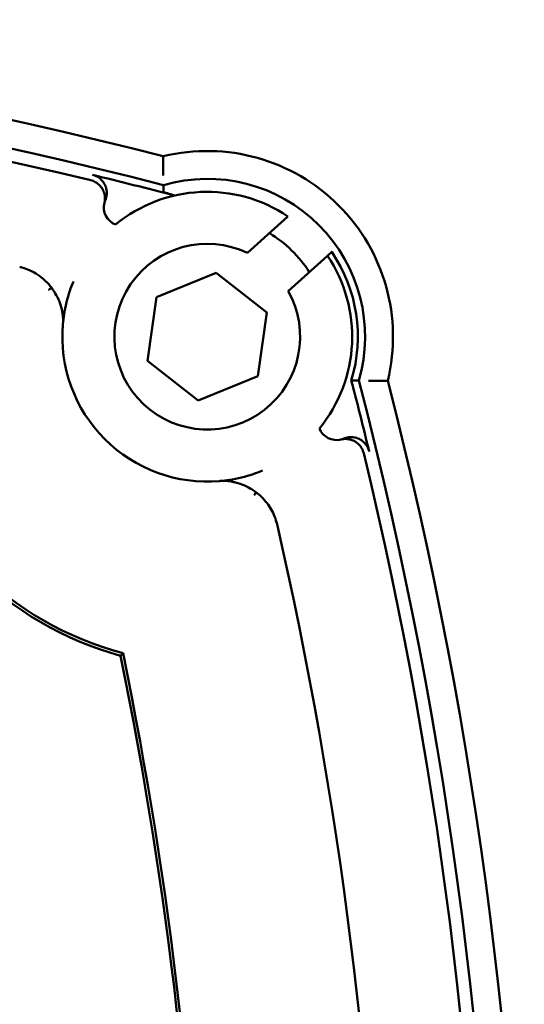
# Model space of a CAD drawing. Header units: millimetres. Extents: x -4631 to 9712, y -389 to 1491.
# Tile 9 of 33: x 587 to 614, y 361 to 414. Entities that reach past the tile are written whole.
import ezdxf

# ---------------------------------------------------------------- set-up
doc = ezdxf.new("R2010")
doc.units = ezdxf.units.MM
doc.header["$LTSCALE"] = 4
doc.layers.add('Видимый контур (ГОСТ)', color=7, linetype='Continuous', lineweight=50)

msp = doc.modelspace()

# ---------------------------------------------------------------- linework, layer by layer
at = {"layer": 'Видимый контур (ГОСТ)'}
for p, q in [((599.225, 401.607), (601.406, 403.579)), ((603.532, 401.457), (601.42, 399.548)), ((603.532, 401.457), (603.761, 401.664)), ((603.761, 401.664), (603.786, 401.687)), ((594.331, 399.233), (597.544, 400.53)), ((597.544, 400.53), (600.273, 398.396)), ((593.848, 395.803), (594.331, 399.233)), ((600.273, 398.396), (599.79, 394.966)), ((596.577, 393.669), (593.848, 395.803)), ((599.79, 394.966), (596.577, 393.669))]:
    msp.add_line(p, q, dxfattribs=at)
for centre, radius, start, end in [((536.632, 181.358), 232.812, 75.55894, 104.44106), ((536.632, 181.358), 231.313, 75.4619, 104.5381), ((536.632, 181.358), 230.614, 76.41796, 103.58204), ((597.061, 397.1), 10, 346.295, 103.705), ((536.632, 181.358), 230.92, 75.28146, 76.41138), ((597.061, 397.1), 8.5, 343.8522, 106.1478), ((597.061, 397.1), 7.802, 56.1549, 129.3044), ((592.493, 404.064), 1, 165.9117, 248.002), ((597.061, 397.1), 6.5, 32.3053, 59.0424), ((597.061, 397.1), 5, 64.3546, 29.3169), ((597.061, 397.1), 7.802, 320.6956, 33.955), ((597.061, 397.1), 8.107, 343.0984, 34.2647), ((597.061, 397.1), 7.802, 175.1137, 274.8863), ((381.319, 336.671), 230.92, 13.58862, 14.56518), ((381.319, 336.671), 231.313, 345.4619, 14.5381), ((381.319, 336.671), 232.812, 345.55894, 14.44106), ((597.061, 397.1), 17.802, 195.2084, 254.7916), ((597.061, 397.1), 17.644, 194.8947, 255.1053), ((604.025, 392.532), 1, 201.998, 284.0883), ((381.319, 336.671), 230.614, 346.41796, 13.58204), ((381.319, 336.671), 225.194, 1.3061, 12.9145), ((381.319, 336.671), 215.457, 1.32975, 11.58021), ((381.319, 336.671), 215.614, 1.37057, 11.606)]:
    msp.add_arc(centre, radius, start, end, dxfattribs=at)
for centre, major_axis, start_param, end_param in [((3736.516, -355.913), (-3144.995, 760.212), 6.280337, 6.283042), ((-155.952, 3536.555), (760.212, -3144.995), 0.000143, 0.002848)]:
    msp.add_ellipse(centre, major_axis=major_axis, ratio=0.017458, start_param=start_param, end_param=end_param, dxfattribs=at)
for points, knots in [([(594.691, 405.782), (594.691, 405.856), (594.69, 405.93), (594.69, 406.002), (594.69, 406.072), (594.69, 406.141), (594.69, 406.207), (594.689, 406.329), (594.69, 406.439), (594.69, 406.532), (594.69, 406.622), (594.691, 406.694), (594.691, 406.742), (594.691, 406.79), (594.691, 406.815), (594.691, 406.815)], [-0.3199178, -0.3199178, -0.3199178, -0.3199178, -0.2977631, -0.2977631, -0.2977631, -0.2761456, -0.2761456, -0.2761456, -0.2363279, -0.2363279, -0.2363279, -0.1977356, -0.1977356, -0.1977356, -0.1597274, -0.1597274, -0.1597274, -0.1597274]), ([(590.886, 405.814), (590.928, 405.804), (590.97, 405.79), (591.011, 405.775), (591.052, 405.758), (591.093, 405.739), (591.132, 405.718), (591.168, 405.698), (591.203, 405.675), (591.237, 405.651), (591.273, 405.625), (591.307, 405.596), (591.339, 405.566), (591.371, 405.535), (591.401, 405.503), (591.429, 405.469), (591.448, 405.446), (591.465, 405.423), (591.481, 405.398), (591.488, 405.389), (591.494, 405.379), (591.5, 405.369), (591.524, 405.331), (591.544, 405.292), (591.562, 405.252), (591.58, 405.212), (591.596, 405.17), (591.609, 405.128), (591.62, 405.088), (591.63, 405.047), (591.637, 405.006), (591.641, 404.983), (591.644, 404.96), (591.646, 404.937), (591.65, 404.892), (591.651, 404.848), (591.65, 404.804), (591.649, 404.777), (591.647, 404.751), (591.644, 404.725), (591.638, 404.681), (591.63, 404.637), (591.619, 404.594), (591.609, 404.551), (591.595, 404.509), (591.579, 404.469), (591.576, 404.463), (591.574, 404.458), (591.572, 404.452)], [0, 0, 0, 0, 0.0131231, 0.0131231, 0.0131231, 0.026556, 0.026556, 0.026556, 0.0390419, 0.0390419, 0.0390419, 0.0524591, 0.0524591, 0.0524591, 0.065738, 0.065738, 0.065738, 0.0745366, 0.0745366, 0.0745366, 0.0780855, 0.0780855, 0.0780855, 0.0913044, 0.0913044, 0.0913044, 0.1046633, 0.1046633, 0.1046633, 0.1171486, 0.1171486, 0.1171486, 0.1241958, 0.1241958, 0.1241958, 0.1375473, 0.1375473, 0.1375473, 0.1454765, 0.1454765, 0.1454765, 0.1588304, 0.1588304, 0.1588304, 0.1720568, 0.1720568, 0.1720568, 0.1738002, 0.1738002, 0.1738002, 0.1738002]), ([(590.788, 405.523), (590.831, 405.513), (590.873, 405.5), (590.913, 405.484), (590.955, 405.468), (590.995, 405.449), (591.034, 405.427), (591.07, 405.407), (591.106, 405.385), (591.139, 405.361), (591.175, 405.334), (591.21, 405.306), (591.242, 405.275), (591.274, 405.245), (591.304, 405.213), (591.332, 405.178), (591.337, 405.173), (591.341, 405.167), (591.345, 405.161), (591.366, 405.134), (591.385, 405.107), (591.403, 405.078), (591.426, 405.04), (591.447, 405.001), (591.465, 404.961), (591.483, 404.921), (591.499, 404.879), (591.511, 404.837), (591.52, 404.81), (591.527, 404.782), (591.532, 404.754), (591.535, 404.741), (591.537, 404.729), (591.54, 404.716), (591.547, 404.672), (591.551, 404.628), (591.553, 404.583), (591.553, 404.559), (591.553, 404.535), (591.552, 404.511), (591.551, 404.466), (591.546, 404.422), (591.538, 404.378), (591.534, 404.354), (591.529, 404.331), (591.523, 404.307)], [0, 0, 0, 0, 0.0131507, 0.0131507, 0.0131507, 0.0265704, 0.0265704, 0.0265704, 0.039041, 0.039041, 0.039041, 0.0524386, 0.0524386, 0.0524386, 0.0657509, 0.0657509, 0.0657509, 0.0679492, 0.0679492, 0.0679492, 0.078091, 0.078091, 0.078091, 0.0913637, 0.0913637, 0.0913637, 0.1047024, 0.1047024, 0.1047024, 0.1132354, 0.1132354, 0.1132354, 0.1171636, 0.1171636, 0.1171636, 0.1304983, 0.1304983, 0.1304983, 0.1377897, 0.1377897, 0.1377897, 0.1510989, 0.1510989, 0.1510989, 0.158413, 0.158413, 0.158413, 0.158413]), ([(595.32, 404.704), (595.147, 404.753), (595.013, 404.791), (594.847, 404.84), (594.789, 404.858), (594.721, 404.881), (594.705, 404.888), (594.703, 404.891), (594.703, 404.891), (594.703, 404.892)], [0.7213062, 0.7213062, 0.7213062, 0.7213062, 0.76212863, 0.76212863, 0.78978274, 0.78978274, 0.80978742, 0.80978742, 0.81078712, 0.81078712, 0.81078712, 0.81078712]), ([(586.962, 400.856), (587.087, 400.827), (587.277, 400.778), (587.804, 400.534), (588.082, 400.353), (588.469, 399.987), (588.585, 399.855), (588.685, 399.722)], [0, 0, 0, 0, 0.0386724, 0.0386724, 0.0810467, 0.0810467, 0.1033907, 0.1033907, 0.1033907, 0.1033907]), ([(589.287, 397.764), (589.303, 397.942), (589.324, 398.119), (589.385, 398.515), (589.429, 398.733), (589.481, 398.95), (589.532, 399.157), (589.591, 399.363), (589.717, 399.739), (589.78, 399.909), (589.85, 400.078)], [-9.846278, -9.846278, -9.846278, -9.846278, -7.739747, -7.739747, -5.089603, -5.089603, -5.089603, -2.544801, -2.544801, -0.400478, -0.400478, -0.400478, -0.400478]), ([(588.685, 399.722), (588.631, 399.691), (588.578, 399.661), (588.522, 399.629), (588.521, 399.628), (588.519, 399.627)], [0.16510106, 0.16510106, 0.16510106, 0.16510106, 0.18130154, 0.18130154, 0.18187058, 0.18187058, 0.18187058, 0.18187058]), ([(588.685, 399.722), (588.78, 399.597), (588.863, 399.467), (589.019, 399.182), (589.087, 399.023), (589.165, 398.794), (589.189, 398.711), (589.219, 398.594), (589.228, 398.553), (589.24, 398.494), (589.244, 398.473), (589.25, 398.444), (589.252, 398.434), (589.256, 398.412), (589.257, 398.402), (589.258, 398.397)], [0.175121, 0.175121, 0.175121, 0.175121, 0.2222548, 0.2222548, 0.2783231, 0.2783231, 0.3098788, 0.3098788, 0.3278708, 0.3278708, 0.3385488, 0.3385488, 0.3451472, 0.3451472, 0.3555951, 0.3555951, 0.3555951, 0.3555951]), ([(589.258, 398.397), (589.274, 398.323), (589.289, 398.224), (589.297, 398.051), (589.298, 397.997), (589.296, 397.91), (589.295, 397.882), (589.293, 397.837), (589.292, 397.823), (589.29, 397.793), (589.289, 397.779), (589.287, 397.764)], [0.000523, 0.000523, 0.000523, 0.000523, 0.1572912, 0.1572912, 0.2152241, 0.2152241, 0.2378413, 0.2378413, 0.2471118, 0.2471118, 0.2554578, 0.2554578, 0.2554578, 0.2554578]), ([(605.743, 394.73), (605.817, 394.73), (605.891, 394.729), (605.963, 394.729), (606.033, 394.729), (606.102, 394.729), (606.168, 394.729), (606.29, 394.729), (606.4, 394.729), (606.493, 394.729), (606.583, 394.729), (606.654, 394.73), (606.703, 394.73), (606.751, 394.73), (606.776, 394.73), (606.776, 394.73)], [-0.3199097, -0.3199097, -0.3199097, -0.3199097, -0.2977492, -0.2977492, -0.2977492, -0.2761323, -0.2761323, -0.2761323, -0.2363176, -0.2363176, -0.2363176, -0.1977272, -0.1977272, -0.1977272, -0.1597195, -0.1597195, -0.1597195, -0.1597195]), ([(604.268, 391.562), (604.311, 391.573), (604.354, 391.581), (604.398, 391.586), (604.442, 391.591), (604.486, 391.593), (604.53, 391.592), (604.572, 391.591), (604.613, 391.588), (604.655, 391.582), (604.675, 391.579), (604.695, 391.576), (604.715, 391.571), (604.759, 391.562), (604.801, 391.55), (604.843, 391.536), (604.885, 391.521), (604.925, 391.504), (604.965, 391.484), (604.984, 391.474), (605.002, 391.464), (605.02, 391.453), (605.056, 391.433), (605.09, 391.41), (605.122, 391.385), (605.157, 391.357), (605.191, 391.328), (605.222, 391.296), (605.253, 391.265), (605.282, 391.231), (605.309, 391.196), (605.336, 391.16), (605.36, 391.123), (605.382, 391.084), (605.394, 391.063), (605.405, 391.042), (605.415, 391.021), (605.434, 390.981), (605.451, 390.94), (605.464, 390.897), (605.472, 390.874), (605.478, 390.851), (605.484, 390.827)], [0, 0, 0, 0, 0.0132396, 0.0132396, 0.0132396, 0.0265969, 0.0265969, 0.0265969, 0.039117, 0.039117, 0.039117, 0.0452696, 0.0452696, 0.0452696, 0.0585896, 0.0585896, 0.0585896, 0.0718988, 0.0718988, 0.0718988, 0.0782218, 0.0782218, 0.0782218, 0.090561, 0.090561, 0.090561, 0.1039674, 0.1039674, 0.1039674, 0.1173003, 0.1173003, 0.1173003, 0.1306784, 0.1306784, 0.1306784, 0.1378586, 0.1378586, 0.1378586, 0.1511318, 0.1511318, 0.1511318, 0.1584169, 0.1584169, 0.1584169, 0.1584169]), ([(604.413, 391.611), (604.454, 391.628), (604.496, 391.642), (604.538, 391.654), (604.581, 391.666), (604.624, 391.675), (604.668, 391.68), (604.709, 391.686), (604.751, 391.689), (604.793, 391.689), (604.828, 391.69), (604.863, 391.688), (604.898, 391.685), (604.942, 391.681), (604.985, 391.674), (605.029, 391.664), (605.072, 391.654), (605.114, 391.641), (605.156, 391.625), (605.162, 391.623), (605.167, 391.621), (605.173, 391.618), (605.215, 391.602), (605.255, 391.583), (605.294, 391.561), (605.316, 391.548), (605.338, 391.535), (605.359, 391.52), (605.396, 391.496), (605.431, 391.468), (605.465, 391.439), (605.476, 391.429), (605.487, 391.418), (605.498, 391.408), (605.53, 391.377), (605.559, 391.344), (605.587, 391.309), (605.614, 391.274), (605.64, 391.237), (605.662, 391.199), (605.665, 391.195), (605.668, 391.19), (605.67, 391.186), (605.692, 391.147), (605.712, 391.107), (605.729, 391.066), (605.746, 391.025), (605.76, 390.984), (605.771, 390.942), (605.772, 390.936), (605.773, 390.931), (605.775, 390.925)], [0, 0, 0, 0, 0.013227, 0.013227, 0.013227, 0.0265971, 0.0265971, 0.0265971, 0.0391179, 0.0391179, 0.0391179, 0.0496635, 0.0496635, 0.0496635, 0.0630021, 0.0630021, 0.0630021, 0.0763176, 0.0763176, 0.0763176, 0.0782233, 0.0782233, 0.0782233, 0.0915966, 0.0915966, 0.0915966, 0.0993611, 0.0993611, 0.0993611, 0.1127734, 0.1127734, 0.1127734, 0.1173021, 0.1173021, 0.1173021, 0.1306407, 0.1306407, 0.1306407, 0.1440156, 0.1440156, 0.1440156, 0.145553, 0.145553, 0.145553, 0.1589521, 0.1589521, 0.1589521, 0.1720823, 0.1720823, 0.1720823, 0.1738043, 0.1738043, 0.1738043, 0.1738043]), ([(600.039, 389.889), (599.87, 389.819), (599.7, 389.756), (599.324, 389.631), (599.118, 389.571), (598.911, 389.521), (598.694, 389.468), (598.476, 389.424), (598.08, 389.363), (597.903, 389.342), (597.725, 389.326)], [-9.989414, -9.989414, -9.989414, -9.989414, -7.84509, -7.84509, -5.300289, -5.300289, -5.300289, -2.650144, -2.650144, -0.543613, -0.543613, -0.543613, -0.543613]), ([(597.725, 389.326), (597.74, 389.328), (597.755, 389.329), (597.787, 389.331), (597.803, 389.332), (597.845, 389.334), (597.869, 389.335), (597.939, 389.337), (597.982, 389.337), (598.157, 389.332), (598.27, 389.316), (598.358, 389.298)], [0, 0, 0, 0, 0.0045579, 0.0045579, 0.0103667, 0.0103667, 0.0211039, 0.0211039, 0.0488224, 0.0488224, 0.1578079, 0.1578079, 0.1578079, 0.1578079]), ([(598.358, 389.298), (598.364, 389.296), (598.377, 389.294), (598.418, 389.286), (598.449, 389.281), (598.542, 389.261), (598.621, 389.243), (598.864, 389.171), (599.064, 389.098), (599.413, 388.911), (599.551, 388.824), (599.683, 388.724)], [0.0000155, 0.0000155, 0.0000155, 0.0000155, 0.0124375, 0.0124375, 0.0279879, 0.0279879, 0.0572161, 0.0572161, 0.1068058, 0.1068058, 0.1388995, 0.1388995, 0.1388995, 0.1388995]), ([(599.588, 388.558), (599.589, 388.56), (599.59, 388.562), (599.622, 388.617), (599.652, 388.67), (599.683, 388.724)], [-0.00064935, -0.00064935, -0.00064935, -0.00064935, 0, 0, 0.01849975, 0.01849975, 0.01849975, 0.01849975]), ([(599.683, 388.724), (599.781, 388.65), (599.878, 388.568), (600.19, 388.267), (600.366, 388.037), (600.574, 387.675), (600.637, 387.545), (600.742, 387.279), (600.784, 387.143), (600.817, 387.001)], [0.1392474, 0.1392474, 0.1392474, 0.1392474, 0.1735886, 0.1735886, 0.2509191, 0.2509191, 0.2908889, 0.2908889, 0.3301594, 0.3301594, 0.3301594, 0.3301594])]:
    msp.add_open_spline(points, degree=3, knots=knots, dxfattribs=at)
for points in [[(594.697, 405.264), (594.698, 405.142), (594.7, 405.017), (594.703, 404.892)], [(605.225, 394.736), (605.091, 394.737), (604.954, 394.74), (604.817, 394.743)], [(592.391, 379.921), (592.435, 379.963), (592.48, 380.006), (592.525, 380.048)]]:
    msp.add_open_spline(points, degree=3, dxfattribs=at)

doc.saveas('drawing.dxf')
